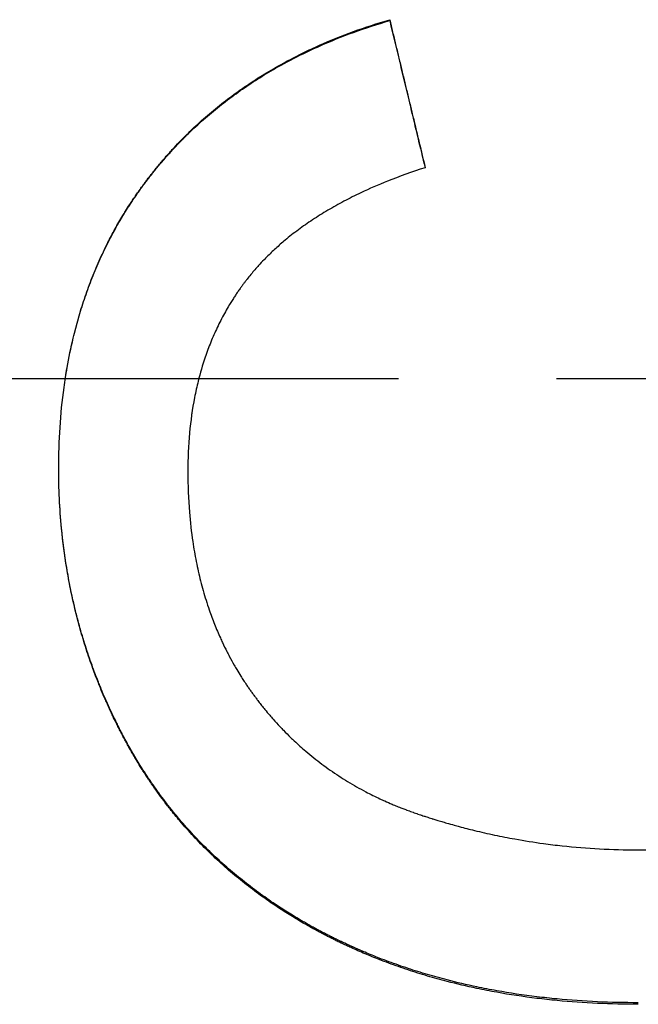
# Model space of a CAD drawing. Extents: x 0 to 19.7, y -4.3 to 4.3.
# Tile 6 of 13: x 0.978 to 1.37, y -0.396 to 0.227. Entities that reach past the tile are written whole.
import ezdxf

# ---------------------------------------------------------------- set-up
doc = ezdxf.new("R2010")
doc.units = 0
doc.header["$MEASUREMENT"] = 0
doc.linetypes.add('CHAIN', pattern=[0.7087, 0.4724, -0.0591, 0.1181, -0.0591])
doc.layers.get('0').update_dxf_attribs({"linetype": 'CONTINUOUS'})

msp = doc.modelspace()

# ---------------------------------------------------------------- linework, layer by layer
msp.add_line((1.21229, 0.22677), (1.21229, 0.22734))
at = {"linetype": 'CHAIN'}
msp.add_line((-0.045, 0), (19.73004, 0), dxfattribs=at)
for points, knots in [([(1.00265, -0.0568), (1.00265, -0.04805), (1.00292, -0.03947), (1.00347, -0.03106), (1.00402, -0.02241), (1.00487, -0.01395), (1.006, -0.00566), (1.00658, -0.0014), (1.00723, 0.00281), (1.00796, 0.00698), (1.00908, 0.01333), (1.01037, 0.01957), (1.01184, 0.0257), (1.01235, 0.02781), (1.01287, 0.02991), (1.01342, 0.03199), (1.01452, 0.03616), (1.01569, 0.04028), (1.01696, 0.04435), (1.01759, 0.04638), (1.01824, 0.0484), (1.01891, 0.0504), (1.02028, 0.0545), (1.02174, 0.05853), (1.02329, 0.06251), (1.02407, 0.06454), (1.02488, 0.06656), (1.02571, 0.06856), (1.02738, 0.07256), (1.02913, 0.0765), (1.03098, 0.08039), (1.0319, 0.08234), (1.03285, 0.08427), (1.03381, 0.08618), (1.03527, 0.08908), (1.03679, 0.09194), (1.03835, 0.09477), (1.03994, 0.09764), (1.04157, 0.10047), (1.04327, 0.10327), (1.04383, 0.10421), (1.0444, 0.10514), (1.04497, 0.10606), (1.04584, 0.10745), (1.04671, 0.10884), (1.0476, 0.11021), (1.0479, 0.11067), (1.0482, 0.11112), (1.0485, 0.11158), (1.0491, 0.11249), (1.0497, 0.1134), (1.05031, 0.11431), (1.05062, 0.11476), (1.05092, 0.11521), (1.05123, 0.11566), (1.05185, 0.11656), (1.05247, 0.11746), (1.0531, 0.11835), (1.05341, 0.1188), (1.05373, 0.11924), (1.05405, 0.11969), (1.05452, 0.12036), (1.055, 0.12102), (1.05548, 0.12168), (1.05597, 0.12235), (1.05645, 0.12301), (1.05694, 0.12367), (1.05743, 0.12433), (1.05792, 0.12498), (1.05842, 0.12564), (1.05858, 0.12586), (1.05875, 0.12607), (1.05891, 0.12629), (1.05924, 0.12672), (1.05957, 0.12716), (1.05991, 0.12759), (1.06007, 0.12781), (1.06024, 0.12802), (1.06041, 0.12824), (1.06091, 0.12888), (1.06141, 0.12953), (1.06192, 0.13017), (1.06226, 0.1306), (1.0626, 0.13102), (1.06294, 0.13145), (1.06362, 0.1323), (1.0643, 0.13315), (1.06499, 0.13399), (1.06534, 0.13441), (1.06568, 0.13483), (1.06603, 0.13524), (1.06672, 0.13608), (1.06742, 0.13691), (1.06813, 0.13774), (1.06848, 0.13815), (1.06883, 0.13856), (1.06918, 0.13897), (1.07025, 0.14021), (1.07132, 0.14143), (1.0724, 0.14264), (1.07313, 0.14345), (1.07385, 0.14425), (1.07459, 0.14505), (1.07605, 0.14665), (1.07753, 0.14823), (1.07903, 0.14978), (1.07978, 0.15056), (1.08054, 0.15134), (1.0813, 0.15211), (1.0836, 0.15443), (1.08593, 0.15672), (1.08832, 0.15896), (1.08991, 0.16046), (1.09152, 0.16194), (1.09315, 0.1634), (1.09642, 0.16632), (1.09976, 0.16916), (1.10317, 0.17192), (1.10488, 0.17331), (1.10661, 0.17467), (1.10835, 0.17601), (1.11183, 0.17869), (1.11538, 0.18128), (1.119, 0.1838), (1.1208, 0.18506), (1.12262, 0.18629), (1.12446, 0.18751), (1.12814, 0.18994), (1.1319, 0.19229), (1.13573, 0.19457), (1.13764, 0.19571), (1.13957, 0.19683), (1.14153, 0.19794), (1.14671, 0.20087), (1.15203, 0.20366), (1.15748, 0.20632), (1.16087, 0.20798), (1.16432, 0.20959), (1.16782, 0.21115), (1.17482, 0.21426), (1.18203, 0.21717), (1.18944, 0.21986), (1.19685, 0.22256), (1.20446, 0.22506), (1.21229, 0.22734)], [0, 0, 0, 0, 0.121389, 0.121389, 0.121389, 0.24622, 0.24622, 0.24622, 0.310356, 0.310356, 0.310356, 0.408184, 0.408184, 0.408184, 0.441876, 0.441876, 0.441876, 0.50926, 0.50926, 0.50926, 0.542951, 0.542951, 0.542951, 0.611645, 0.611645, 0.611645, 0.646647, 0.646647, 0.646647, 0.71665, 0.71665, 0.71665, 0.751652, 0.751652, 0.751652, 0.804521, 0.804521, 0.804521, 0.858123, 0.858123, 0.858123, 0.875991, 0.875991, 0.875991, 0.902792, 0.902792, 0.902792, 0.911726, 0.911726, 0.911726, 0.929593, 0.929593, 0.929593, 0.938527, 0.938527, 0.938527, 0.956394, 0.956394, 0.956394, 0.965328, 0.965328, 0.965328, 0.978728, 0.978728, 0.978728, 0.992129, 0.992129, 0.992129, 1.005525, 1.005525, 1.005525, 1.009987, 1.009987, 1.009987, 1.018911, 1.018911, 1.018911, 1.023373, 1.023373, 1.023373, 1.036759, 1.036759, 1.036759, 1.045682, 1.045682, 1.045682, 1.06353, 1.06353, 1.06353, 1.072454, 1.072454, 1.072454, 1.090302, 1.090302, 1.090302, 1.099226, 1.099226, 1.099226, 1.125998, 1.125998, 1.125998, 1.143846, 1.143846, 1.143846, 1.179542, 1.179542, 1.179542, 1.19739, 1.19739, 1.19739, 1.251308, 1.251308, 1.251308, 1.287378, 1.287378, 1.287378, 1.359519, 1.359519, 1.359519, 1.39559, 1.39559, 1.39559, 1.467324, 1.467324, 1.467324, 1.502988, 1.502988, 1.502988, 1.574317, 1.574317, 1.574317, 1.609981, 1.609981, 1.609981, 1.704704, 1.704704, 1.704704, 1.763763, 1.763763, 1.763763, 1.881882, 1.881882, 1.881882, 2, 2, 2, 2]), ([(1.00682, 0), (1.00718, 0.00233), (1.00756, 0.00465), (1.00796, 0.00696), (1.00908, 0.01329), (1.01037, 0.01952), (1.01184, 0.02563), (1.01235, 0.02774), (1.01287, 0.02983), (1.01342, 0.03191), (1.01452, 0.03607), (1.01569, 0.04018), (1.01696, 0.04423), (1.01759, 0.04626), (1.01824, 0.04828), (1.01891, 0.05028), (1.02028, 0.05436), (1.02174, 0.05838), (1.02329, 0.06236), (1.02407, 0.06438), (1.02488, 0.06639), (1.02571, 0.06839), (1.02738, 0.07238), (1.02913, 0.07631), (1.03098, 0.08019), (1.0319, 0.08213), (1.03285, 0.08405), (1.03381, 0.08596), (1.03527, 0.08885), (1.03679, 0.09171), (1.03835, 0.09453), (1.03888, 0.09548), (1.03941, 0.09643), (1.03995, 0.09738), (1.04103, 0.09927), (1.04214, 0.10115), (1.04327, 0.10301), (1.04383, 0.10394), (1.0444, 0.10487), (1.04497, 0.1058), (1.04584, 0.10718), (1.04671, 0.10856), (1.0476, 0.10993), (1.0479, 0.11039), (1.0482, 0.11084), (1.0485, 0.1113), (1.0491, 0.11221), (1.0497, 0.11311), (1.05031, 0.11402), (1.05062, 0.11447), (1.05092, 0.11492), (1.05123, 0.11537), (1.05185, 0.11627), (1.05247, 0.11716), (1.0531, 0.11805), (1.05341, 0.1185), (1.05373, 0.11894), (1.05405, 0.11939), (1.05452, 0.12005), (1.055, 0.12071), (1.05548, 0.12138), (1.05564, 0.1216), (1.05581, 0.12182), (1.05597, 0.12204), (1.05629, 0.12248), (1.05661, 0.12292), (1.05694, 0.12335), (1.0571, 0.12357), (1.05727, 0.12379), (1.05743, 0.12401), (1.05776, 0.12445), (1.05809, 0.12488), (1.05842, 0.12532), (1.05858, 0.12554), (1.05875, 0.12575), (1.05891, 0.12597), (1.05924, 0.1264), (1.05957, 0.12684), (1.05991, 0.12727), (1.06007, 0.12748), (1.06024, 0.1277), (1.06041, 0.12791), (1.06091, 0.12856), (1.06141, 0.1292), (1.06192, 0.12984), (1.06226, 0.13027), (1.0626, 0.13069), (1.06294, 0.13112), (1.06362, 0.13196), (1.0643, 0.13281), (1.06499, 0.13365), (1.06534, 0.13407), (1.06568, 0.13448), (1.06603, 0.1349), (1.06672, 0.13574), (1.06742, 0.13657), (1.06813, 0.13739), (1.06848, 0.1378), (1.06883, 0.13821), (1.06918, 0.13862), (1.07025, 0.13985), (1.07132, 0.14107), (1.0724, 0.14228), (1.07313, 0.14309), (1.07385, 0.14389), (1.07459, 0.14468), (1.07605, 0.14628), (1.07753, 0.14785), (1.07903, 0.14941), (1.07978, 0.15018), (1.08054, 0.15096), (1.0813, 0.15172), (1.0836, 0.15404), (1.08593, 0.15632), (1.08832, 0.15856), (1.08991, 0.16005), (1.09152, 0.16153), (1.09315, 0.16298), (1.09642, 0.16589), (1.09976, 0.16873), (1.10317, 0.17149), (1.10488, 0.17287), (1.10661, 0.17423), (1.10835, 0.17557), (1.11183, 0.17823), (1.11538, 0.18083), (1.119, 0.18334), (1.1208, 0.18459), (1.12262, 0.18582), (1.12446, 0.18703), (1.12814, 0.18946), (1.1319, 0.19181), (1.13573, 0.19408), (1.13764, 0.19522), (1.13957, 0.19634), (1.14153, 0.19744), (1.14671, 0.20036), (1.15203, 0.20315), (1.15748, 0.2058), (1.16087, 0.20746), (1.16432, 0.20906), (1.16782, 0.21061), (1.17482, 0.21372), (1.18203, 0.21662), (1.18944, 0.21931), (1.19685, 0.222), (1.20446, 0.22449), (1.21229, 0.22677)], [0.274763, 0.274763, 0.274763, 0.274763, 0.310356, 0.310356, 0.310356, 0.408184, 0.408184, 0.408184, 0.441876, 0.441876, 0.441876, 0.50926, 0.50926, 0.50926, 0.542951, 0.542951, 0.542951, 0.611645, 0.611645, 0.611645, 0.646647, 0.646647, 0.646647, 0.71665, 0.71665, 0.71665, 0.751652, 0.751652, 0.751652, 0.804521, 0.804521, 0.804521, 0.822388, 0.822388, 0.822388, 0.858123, 0.858123, 0.858123, 0.875991, 0.875991, 0.875991, 0.902792, 0.902792, 0.902792, 0.911726, 0.911726, 0.911726, 0.929593, 0.929593, 0.929593, 0.938527, 0.938527, 0.938527, 0.956394, 0.956394, 0.956394, 0.965328, 0.965328, 0.965328, 0.978728, 0.978728, 0.978728, 0.983195, 0.983195, 0.983195, 0.992129, 0.992129, 0.992129, 0.996596, 0.996596, 0.996596, 1.005525, 1.005525, 1.005525, 1.009987, 1.009987, 1.009987, 1.018911, 1.018911, 1.018911, 1.023373, 1.023373, 1.023373, 1.036759, 1.036759, 1.036759, 1.045682, 1.045682, 1.045682, 1.06353, 1.06353, 1.06353, 1.072454, 1.072454, 1.072454, 1.090302, 1.090302, 1.090302, 1.099226, 1.099226, 1.099226, 1.125998, 1.125998, 1.125998, 1.143846, 1.143846, 1.143846, 1.179542, 1.179542, 1.179542, 1.19739, 1.19739, 1.19739, 1.251308, 1.251308, 1.251308, 1.287378, 1.287378, 1.287378, 1.359519, 1.359519, 1.359519, 1.39559, 1.39559, 1.39559, 1.467324, 1.467324, 1.467324, 1.502988, 1.502988, 1.502988, 1.574317, 1.574317, 1.574317, 1.609981, 1.609981, 1.609981, 1.704704, 1.704704, 1.704704, 1.763763, 1.763763, 1.763763, 1.881882, 1.881882, 1.881882, 2, 2, 2, 2]), ([(1.21229, 0.22734), (1.21291, 0.22474), (1.21354, 0.22214), (1.21416, 0.21954), (1.21479, 0.21693), (1.21541, 0.21433), (1.21604, 0.21173), (1.21635, 0.21043), (1.21666, 0.20912), (1.21697, 0.20782), (1.2176, 0.20522), (1.21822, 0.20262), (1.21885, 0.20001), (1.21916, 0.19871), (1.21947, 0.19741), (1.21979, 0.19611), (1.22041, 0.1935), (1.22104, 0.1909), (1.22166, 0.1883), (1.22197, 0.187), (1.22229, 0.18569), (1.2226, 0.18439), (1.22322, 0.18179), (1.22385, 0.17918), (1.22447, 0.17658), (1.22479, 0.17528), (1.2251, 0.17398), (1.22541, 0.17267), (1.22604, 0.17007), (1.22666, 0.16747), (1.22729, 0.16486), (1.2276, 0.16356), (1.22791, 0.16226), (1.22822, 0.16095), (1.22916, 0.15705), (1.2301, 0.15314), (1.23104, 0.14923), (1.23229, 0.14402), (1.23354, 0.13881), (1.23479, 0.1336)], [0, 0, 0, 0, 0.0204261, 0.0204261, 0.0204261, 0.0408521, 0.0408521, 0.0408521, 0.0510652, 0.0510652, 0.0510652, 0.0714913, 0.0714913, 0.0714913, 0.0817043, 0.0817043, 0.0817043, 0.1021304, 0.1021304, 0.1021304, 0.1123434, 0.1123434, 0.1123434, 0.1327695, 0.1327695, 0.1327695, 0.1429825, 0.1429825, 0.1429825, 0.1634086, 0.1634086, 0.1634086, 0.1736216, 0.1736216, 0.1736216, 0.2042607, 0.2042607, 0.2042607, 0.2451129, 0.2451129, 0.2451129, 0.2451129]), ([(1.21229, 0.22677), (1.21666, 0.2086), (1.22104, 0.19042), (1.22541, 0.17224), (1.22851, 0.15935), (1.23161, 0.14647), (1.23471, 0.13358)], [0, 0, 0, 0, 0.1429825, 0.1429825, 0.1429825, 0.2442913, 0.2442913, 0.2442913, 0.2442913]), ([(1.23479, 0.1336), (1.22646, 0.13092), (1.21849, 0.12806), (1.21088, 0.12501), (1.20508, 0.12268), (1.19949, 0.12025), (1.19411, 0.1177), (1.19227, 0.11683), (1.19044, 0.11594), (1.18864, 0.11504), (1.18504, 0.11324), (1.18154, 0.11139), (1.17814, 0.10949), (1.17644, 0.10854), (1.17476, 0.10757), (1.17311, 0.1066), (1.16981, 0.10464), (1.1666, 0.10264), (1.1635, 0.10058), (1.16194, 0.09955), (1.16042, 0.09851), (1.15891, 0.09746), (1.1559, 0.09535), (1.15299, 0.09319), (1.15018, 0.09098), (1.14878, 0.08987), (1.1474, 0.08875), (1.14604, 0.08762), (1.14401, 0.08593), (1.14203, 0.0842), (1.1401, 0.08245), (1.13818, 0.08069), (1.13631, 0.07891), (1.1345, 0.07709), (1.13389, 0.07649), (1.1333, 0.07588), (1.1327, 0.07527), (1.13152, 0.07405), (1.13036, 0.07282), (1.12923, 0.07157), (1.12866, 0.07094), (1.1281, 0.07032), (1.12754, 0.06969), (1.12671, 0.06874), (1.12589, 0.06779), (1.12509, 0.06683), (1.12482, 0.06651), (1.12455, 0.06619), (1.12429, 0.06587), (1.12349, 0.0649), (1.12271, 0.06393), (1.12194, 0.06295), (1.12156, 0.06247), (1.12118, 0.06197), (1.1208, 0.06148), (1.12042, 0.06099), (1.12005, 0.06049), (1.11968, 0.06), (1.11955, 0.05983), (1.11943, 0.05966), (1.11931, 0.0595), (1.11894, 0.059), (1.11857, 0.0585), (1.11821, 0.058), (1.11797, 0.05766), (1.11773, 0.05733), (1.11749, 0.05699), (1.11701, 0.05632), (1.11653, 0.05564), (1.11607, 0.05496), (1.11583, 0.05462), (1.1156, 0.05428), (1.11537, 0.05394), (1.1149, 0.05325), (1.11445, 0.05256), (1.11399, 0.05187), (1.11377, 0.05153), (1.11354, 0.05118), (1.11332, 0.05083), (1.1122, 0.04909), (1.11111, 0.04733), (1.11006, 0.04555), (1.10922, 0.04412), (1.10839, 0.04268), (1.10759, 0.04123), (1.10599, 0.03832), (1.10447, 0.03535), (1.10303, 0.03232), (1.10231, 0.03081), (1.10161, 0.02928), (1.10094, 0.02774), (1.09958, 0.02466), (1.09831, 0.02152), (1.09713, 0.01832), (1.09653, 0.01672), (1.09596, 0.0151), (1.09541, 0.01347), (1.09375, 0.00859), (1.09228, 0.00357), (1.091, -0.00158), (1.09015, -0.00501), (1.08938, -0.0085), (1.08869, -0.01204), (1.08728, -0.01929), (1.08622, -0.02679), (1.08551, -0.03452), (1.08478, -0.04243), (1.08442, -0.05058), (1.08442, -0.05899)], [0, 0, 0, 0, 0.159195, 0.159195, 0.159195, 0.280459, 0.280459, 0.280459, 0.322125, 0.322125, 0.322125, 0.405459, 0.405459, 0.405459, 0.447125, 0.447125, 0.447125, 0.530459, 0.530459, 0.530459, 0.572125, 0.572125, 0.572125, 0.655459, 0.655459, 0.655459, 0.697125, 0.697125, 0.697125, 0.759625, 0.759625, 0.759625, 0.822125, 0.822125, 0.822125, 0.842959, 0.842959, 0.842959, 0.884625, 0.884625, 0.884625, 0.905459, 0.905459, 0.905459, 0.936709, 0.936709, 0.936709, 0.947125, 0.947125, 0.947125, 0.978375, 0.978375, 0.978375, 0.994, 0.994, 0.994, 1.009625, 1.009625, 1.009625, 1.014834, 1.014834, 1.014834, 1.030459, 1.030459, 1.030459, 1.040875, 1.040875, 1.040875, 1.061709, 1.061709, 1.061709, 1.072125, 1.072125, 1.072125, 1.092959, 1.092959, 1.092959, 1.103375, 1.103375, 1.103375, 1.155459, 1.155459, 1.155459, 1.197125, 1.197125, 1.197125, 1.280459, 1.280459, 1.280459, 1.322125, 1.322125, 1.322125, 1.405459, 1.405459, 1.405459, 1.447125, 1.447125, 1.447125, 1.572125, 1.572125, 1.572125, 1.655459, 1.655459, 1.655459, 1.825861, 1.825861, 1.825861, 2, 2, 2, 2]), ([(1.0914, 0), (1.09127, -0.00052), (1.09113, -0.00105), (1.091, -0.00157), (1.09015, -0.00499), (1.08938, -0.00847), (1.08869, -0.01201), (1.08728, -0.01924), (1.08622, -0.02672), (1.08551, -0.03443), (1.08478, -0.04232), (1.08442, -0.05046), (1.08442, -0.05884)], [1.5593342, 1.5593342, 1.5593342, 1.5593342, 1.5721254, 1.5721254, 1.5721254, 1.6554588, 1.6554588, 1.6554588, 1.8258614, 1.8258614, 1.8258614, 2, 2, 2, 2]), ([(1.36979, -0.39537), (1.36104, -0.39537), (1.35242, -0.39518), (1.34393, -0.39479), (1.33525, -0.3944), (1.32671, -0.3938), (1.3183, -0.393), (1.31401, -0.39259), (1.30975, -0.39212), (1.30553, -0.39161), (1.29691, -0.39056), (1.28843, -0.38929), (1.28011, -0.38779), (1.27586, -0.38703), (1.27165, -0.38621), (1.26747, -0.38534), (1.26114, -0.38401), (1.25489, -0.38254), (1.24873, -0.38095), (1.24662, -0.3804), (1.24453, -0.37984), (1.24244, -0.37927), (1.23828, -0.37811), (1.23415, -0.3769), (1.23006, -0.37563), (1.22802, -0.37499), (1.22599, -0.37433), (1.22397, -0.37367), (1.21986, -0.37231), (1.2158, -0.37089), (1.21178, -0.3694), (1.20973, -0.36865), (1.2077, -0.36788), (1.20569, -0.36709), (1.20266, -0.36591), (1.19965, -0.36469), (1.19667, -0.36344), (1.19568, -0.36302), (1.19469, -0.3626), (1.1937, -0.36217), (1.19172, -0.36132), (1.18976, -0.36045), (1.18781, -0.35956), (1.18683, -0.35912), (1.18586, -0.35868), (1.18488, -0.35822), (1.18342, -0.35754), (1.18196, -0.35685), (1.1805, -0.35615), (1.18001, -0.35592), (1.17952, -0.35568), (1.17903, -0.35544), (1.17829, -0.35508), (1.17756, -0.35472), (1.17683, -0.35436), (1.17658, -0.35424), (1.17634, -0.35412), (1.17609, -0.35399), (1.17561, -0.35375), (1.17512, -0.35351), (1.17463, -0.35326), (1.17439, -0.35314), (1.17415, -0.35302), (1.1739, -0.35289), (1.17342, -0.35265), (1.17293, -0.3524), (1.17245, -0.35215), (1.17221, -0.35203), (1.17197, -0.3519), (1.17173, -0.35178), (1.17124, -0.35153), (1.17076, -0.35128), (1.17028, -0.35103), (1.17004, -0.3509), (1.1698, -0.35078), (1.16956, -0.35065), (1.16884, -0.35027), (1.16812, -0.34989), (1.16741, -0.34951), (1.16693, -0.34926), (1.16646, -0.349), (1.16598, -0.34875), (1.16503, -0.34823), (1.16409, -0.34772), (1.16315, -0.3472), (1.16268, -0.34694), (1.16221, -0.34668), (1.16174, -0.34641), (1.1608, -0.34589), (1.15987, -0.34536), (1.15894, -0.34483), (1.15848, -0.34457), (1.15802, -0.3443), (1.15755, -0.34403), (1.15617, -0.34323), (1.15479, -0.34242), (1.15342, -0.34161), (1.15251, -0.34106), (1.1516, -0.34051), (1.1507, -0.33996), (1.14792, -0.33827), (1.14519, -0.33654), (1.14249, -0.33478), (1.14067, -0.33359), (1.13887, -0.33239), (1.13709, -0.33117), (1.13353, -0.32873), (1.13003, -0.32623), (1.1266, -0.32367), (1.12489, -0.32239), (1.12319, -0.3211), (1.12152, -0.31979), (1.11811, -0.31713), (1.11478, -0.31441), (1.11152, -0.31162), (1.10986, -0.31021), (1.10823, -0.30878), (1.10661, -0.30733), (1.10338, -0.30444), (1.10021, -0.30149), (1.09713, -0.29847), (1.09558, -0.29696), (1.09406, -0.29543), (1.09255, -0.29389), (1.08952, -0.29078), (1.08656, -0.28761), (1.08368, -0.28437), (1.08223, -0.28274), (1.08079, -0.2811), (1.07938, -0.27944), (1.07726, -0.27695), (1.07519, -0.27442), (1.07315, -0.27185), (1.07247, -0.27099), (1.0718, -0.27013), (1.07113, -0.26927), (1.06979, -0.26754), (1.06847, -0.26579), (1.06717, -0.26403), (1.06652, -0.26315), (1.06588, -0.26226), (1.06524, -0.26137), (1.06396, -0.2596), (1.0627, -0.25781), (1.06146, -0.256), (1.06085, -0.2551), (1.06023, -0.2542), (1.05962, -0.25329), (1.05841, -0.25148), (1.05721, -0.24964), (1.05603, -0.24779), (1.05544, -0.24687), (1.05485, -0.24594), (1.05427, -0.245), (1.0534, -0.24361), (1.05254, -0.2422), (1.05169, -0.24078), (1.05141, -0.2403), (1.05113, -0.23983), (1.05085, -0.23936), (1.05028, -0.23841), (1.04973, -0.23745), (1.04917, -0.23649), (1.0489, -0.23602), (1.04862, -0.23554), (1.04835, -0.23505), (1.04794, -0.23433), (1.04753, -0.23361), (1.04712, -0.23288), (1.04699, -0.23264), (1.04685, -0.2324), (1.04672, -0.23216), (1.04645, -0.23167), (1.04618, -0.23118), (1.04591, -0.2307), (1.04578, -0.23045), (1.04565, -0.23021), (1.04551, -0.22997), (1.04511, -0.22923), (1.04472, -0.2285), (1.04432, -0.22777), (1.04406, -0.22728), (1.0438, -0.22679), (1.04354, -0.2263), (1.04303, -0.22533), (1.04252, -0.22435), (1.04201, -0.22338), (1.04176, -0.2229), (1.04151, -0.22241), (1.04126, -0.22193), (1.04077, -0.22096), (1.04027, -0.21999), (1.03979, -0.21901), (1.03954, -0.21853), (1.0393, -0.21804), (1.03906, -0.21755), (1.03834, -0.21609), (1.03763, -0.21463), (1.03692, -0.21316), (1.03646, -0.21218), (1.03599, -0.21119), (1.03554, -0.21021), (1.03462, -0.20824), (1.03372, -0.20627), (1.03284, -0.20429), (1.03241, -0.2033), (1.03197, -0.2023), (1.03154, -0.20131), (1.03068, -0.19932), (1.02984, -0.19733), (1.02902, -0.19532), (1.02861, -0.19432), (1.02821, -0.19332), (1.02781, -0.19231), (1.0266, -0.18928), (1.02543, -0.18624), (1.02431, -0.18317), (1.02356, -0.18112), (1.02283, -0.17907), (1.02212, -0.17701), (1.0207, -0.17288), (1.01936, -0.16873), (1.0181, -0.16455), (1.01746, -0.16246), (1.01685, -0.16036), (1.01626, -0.15825), (1.01507, -0.15405), (1.01396, -0.14982), (1.01293, -0.14556), (1.01242, -0.14344), (1.01193, -0.14131), (1.01145, -0.13917), (1.0105, -0.13489), (1.00963, -0.13059), (1.00883, -0.12625), (1.00843, -0.12408), (1.00806, -0.12191), (1.0077, -0.11973), (1.00634, -0.11148), (1.00525, -0.10312), (1.00444, -0.09466), (1.00325, -0.08226), (1.00266, -0.06964), (1.00265, -0.0568)], [0, 0, 0, 0, 0.116652, 0.116652, 0.116652, 0.235864, 0.235864, 0.235864, 0.296749, 0.296749, 0.296749, 0.421065, 0.421065, 0.421065, 0.484494, 0.484494, 0.484494, 0.580832, 0.580832, 0.580832, 0.613739, 0.613739, 0.613739, 0.679554, 0.679554, 0.679554, 0.712462, 0.712462, 0.712462, 0.779292, 0.779292, 0.779292, 0.813215, 0.813215, 0.813215, 0.864098, 0.864098, 0.864098, 0.88106, 0.88106, 0.88106, 0.914982, 0.914982, 0.914982, 0.931944, 0.931944, 0.931944, 0.957566, 0.957566, 0.957566, 0.966227, 0.966227, 0.966227, 0.979219, 0.979219, 0.979219, 0.98355, 0.98355, 0.98355, 0.992211, 0.992211, 0.992211, 0.996542, 0.996542, 0.996542, 1.005203, 1.005203, 1.005203, 1.009534, 1.009534, 1.009534, 1.018195, 1.018195, 1.018195, 1.022526, 1.022526, 1.022526, 1.035517, 1.035517, 1.035517, 1.044179, 1.044179, 1.044179, 1.061501, 1.061501, 1.061501, 1.070162, 1.070162, 1.070162, 1.087485, 1.087485, 1.087485, 1.096146, 1.096146, 1.096146, 1.12213, 1.12213, 1.12213, 1.139452, 1.139452, 1.139452, 1.192575, 1.192575, 1.192575, 1.228375, 1.228375, 1.228375, 1.299975, 1.299975, 1.299975, 1.335775, 1.335775, 1.335775, 1.408394, 1.408394, 1.408394, 1.445213, 1.445213, 1.445213, 1.518851, 1.518851, 1.518851, 1.55567, 1.55567, 1.55567, 1.629748, 1.629748, 1.629748, 1.667007, 1.667007, 1.667007, 1.722896, 1.722896, 1.722896, 1.741526, 1.741526, 1.741526, 1.778785, 1.778785, 1.778785, 1.797414, 1.797414, 1.797414, 1.834548, 1.834548, 1.834548, 1.853052, 1.853052, 1.853052, 1.890061, 1.890061, 1.890061, 1.908565, 1.908565, 1.908565, 1.936321, 1.936321, 1.936321, 1.945573, 1.945573, 1.945573, 1.964077, 1.964077, 1.964077, 1.973329, 1.973329, 1.973329, 1.987207, 1.987207, 1.987207, 1.991833, 1.991833, 1.991833, 2.001086, 2.001086, 2.001086, 2.005712, 2.005712, 2.005712, 2.01959, 2.01959, 2.01959, 2.028842, 2.028842, 2.028842, 2.047193, 2.047193, 2.047193, 2.056292, 2.056292, 2.056292, 2.07449, 2.07449, 2.07449, 2.083589, 2.083589, 2.083589, 2.110887, 2.110887, 2.110887, 2.129085, 2.129085, 2.129085, 2.165481, 2.165481, 2.165481, 2.183679, 2.183679, 2.183679, 2.220076, 2.220076, 2.220076, 2.238274, 2.238274, 2.238274, 2.293146, 2.293146, 2.293146, 2.32982, 2.32982, 2.32982, 2.403167, 2.403167, 2.403167, 2.439841, 2.439841, 2.439841, 2.513, 2.513, 2.513, 2.549484, 2.549484, 2.549484, 2.622453, 2.622453, 2.622453, 2.658938, 2.658938, 2.658938, 2.796948, 2.796948, 2.796948, 2.999246, 2.999246, 2.999246, 2.999246]), ([(1.36979, -0.39638), (1.36104, -0.39638), (1.35242, -0.39618), (1.34393, -0.39579), (1.33525, -0.3954), (1.32671, -0.3948), (1.3183, -0.39399), (1.31401, -0.39358), (1.30975, -0.39312), (1.30553, -0.3926), (1.29691, -0.39155), (1.28843, -0.39027), (1.28011, -0.38878), (1.27586, -0.38801), (1.27165, -0.38719), (1.26747, -0.38631), (1.26114, -0.38498), (1.25489, -0.38351), (1.24873, -0.38191), (1.24662, -0.38137), (1.24453, -0.38081), (1.24244, -0.38023), (1.23828, -0.37907), (1.23415, -0.37786), (1.23006, -0.37658), (1.22802, -0.37594), (1.22599, -0.37528), (1.22397, -0.37461), (1.21986, -0.37325), (1.2158, -0.37183), (1.21178, -0.37034), (1.20973, -0.36958), (1.2077, -0.36881), (1.20569, -0.36802), (1.20266, -0.36684), (1.19965, -0.36562), (1.19667, -0.36436), (1.19369, -0.3631), (1.19074, -0.36181), (1.18781, -0.36048), (1.18683, -0.36003), (1.18586, -0.35958), (1.18488, -0.35913), (1.18342, -0.35845), (1.18196, -0.35776), (1.1805, -0.35706), (1.18001, -0.35682), (1.17952, -0.35658), (1.17903, -0.35634), (1.17829, -0.35598), (1.17756, -0.35562), (1.17683, -0.35526), (1.17609, -0.35489), (1.17536, -0.35453), (1.17463, -0.35416), (1.1739, -0.35379), (1.17318, -0.35342), (1.17245, -0.35304), (1.17221, -0.35292), (1.17197, -0.35279), (1.17173, -0.35267), (1.17124, -0.35242), (1.17076, -0.35217), (1.17028, -0.35192), (1.17004, -0.35179), (1.1698, -0.35167), (1.16956, -0.35154), (1.16884, -0.35116), (1.16812, -0.35078), (1.16741, -0.3504), (1.16693, -0.35014), (1.16646, -0.34989), (1.16598, -0.34963), (1.16503, -0.34912), (1.16409, -0.3486), (1.16315, -0.34808), (1.16268, -0.34782), (1.16221, -0.34755), (1.16174, -0.34729), (1.1608, -0.34677), (1.15987, -0.34624), (1.15894, -0.34571), (1.15848, -0.34544), (1.15802, -0.34517), (1.15755, -0.34491), (1.15617, -0.3441), (1.15479, -0.34329), (1.15342, -0.34247), (1.15251, -0.34192), (1.1516, -0.34137), (1.1507, -0.34082), (1.14792, -0.33912), (1.14519, -0.33739), (1.14249, -0.33562), (1.14067, -0.33443), (1.13887, -0.33323), (1.13709, -0.33201), (1.13353, -0.32956), (1.13003, -0.32706), (1.1266, -0.32449), (1.12489, -0.32321), (1.12319, -0.32191), (1.12152, -0.3206), (1.11811, -0.31793), (1.11478, -0.3152), (1.11152, -0.31241), (1.10986, -0.31099), (1.10823, -0.30956), (1.10661, -0.30811), (1.10338, -0.30522), (1.10021, -0.30225), (1.09713, -0.29922), (1.09558, -0.29771), (1.09406, -0.29618), (1.09255, -0.29463), (1.08952, -0.29152), (1.08656, -0.28834), (1.08368, -0.28509), (1.08223, -0.28346), (1.08079, -0.28181), (1.07938, -0.28015), (1.07726, -0.27765), (1.07519, -0.27511), (1.07315, -0.27254), (1.07247, -0.27168), (1.0718, -0.27082), (1.07113, -0.26995), (1.06979, -0.26822), (1.06847, -0.26647), (1.06717, -0.2647), (1.06652, -0.26382), (1.06588, -0.26293), (1.06524, -0.26204), (1.06396, -0.26026), (1.0627, -0.25846), (1.06146, -0.25665), (1.06085, -0.25575), (1.06023, -0.25484), (1.05962, -0.25393), (1.05841, -0.25211), (1.05721, -0.25027), (1.05603, -0.24842), (1.05544, -0.24749), (1.05485, -0.24656), (1.05427, -0.24563), (1.0534, -0.24422), (1.05254, -0.24281), (1.05169, -0.24139), (1.05141, -0.24091), (1.05113, -0.24044), (1.05085, -0.23996), (1.05028, -0.23901), (1.04973, -0.23805), (1.04917, -0.23709), (1.0489, -0.23661), (1.04862, -0.23613), (1.04835, -0.23565), (1.04794, -0.23493), (1.04753, -0.2342), (1.04712, -0.23347), (1.04699, -0.23323), (1.04685, -0.23299), (1.04672, -0.23274), (1.04645, -0.23226), (1.04618, -0.23177), (1.04591, -0.23128), (1.04578, -0.23104), (1.04565, -0.23079), (1.04551, -0.23055), (1.04511, -0.22982), (1.04472, -0.22908), (1.04432, -0.22835), (1.04406, -0.22786), (1.0438, -0.22736), (1.04354, -0.22687), (1.04303, -0.2259), (1.04252, -0.22492), (1.04201, -0.22394), (1.04176, -0.22346), (1.04151, -0.22297), (1.04126, -0.22249), (1.04077, -0.22152), (1.04027, -0.22054), (1.03979, -0.21957), (1.03954, -0.21908), (1.0393, -0.21859), (1.03906, -0.2181), (1.03834, -0.21664), (1.03763, -0.21517), (1.03692, -0.2137), (1.03646, -0.21271), (1.03599, -0.21173), (1.03554, -0.21074), (1.03462, -0.20877), (1.03372, -0.20679), (1.03284, -0.20481), (1.03241, -0.20381), (1.03197, -0.20282), (1.03154, -0.20182), (1.03068, -0.19983), (1.02984, -0.19783), (1.02902, -0.19582), (1.02861, -0.19481), (1.02821, -0.19381), (1.02781, -0.1928), (1.0266, -0.18976), (1.02543, -0.18671), (1.02431, -0.18364), (1.02356, -0.18158), (1.02283, -0.17952), (1.02212, -0.17746), (1.0207, -0.17332), (1.01936, -0.16916), (1.0181, -0.16496), (1.01746, -0.16287), (1.01685, -0.16076), (1.01626, -0.15865), (1.01507, -0.15444), (1.01396, -0.1502), (1.01293, -0.14593), (1.01242, -0.1438), (1.01193, -0.14167), (1.01145, -0.13952), (1.0105, -0.13523), (1.00963, -0.13092), (1.00883, -0.12657), (1.00843, -0.1244), (1.00806, -0.12222), (1.0077, -0.12003), (1.00634, -0.11176), (1.00525, -0.10338), (1.00444, -0.0949), (1.00325, -0.08242), (1.00265, -0.06972), (1.00265, -0.0568)], [0, 0, 0, 0, 0.116652, 0.116652, 0.116652, 0.235864, 0.235864, 0.235864, 0.296749, 0.296749, 0.296749, 0.421065, 0.421065, 0.421065, 0.484494, 0.484494, 0.484494, 0.580832, 0.580832, 0.580832, 0.613739, 0.613739, 0.613739, 0.679554, 0.679554, 0.679554, 0.712462, 0.712462, 0.712462, 0.779292, 0.779292, 0.779292, 0.813215, 0.813215, 0.813215, 0.864098, 0.864098, 0.864098, 0.914982, 0.914982, 0.914982, 0.931944, 0.931944, 0.931944, 0.957566, 0.957566, 0.957566, 0.966227, 0.966227, 0.966227, 0.979219, 0.979219, 0.979219, 0.992211, 0.992211, 0.992211, 1.005203, 1.005203, 1.005203, 1.009534, 1.009534, 1.009534, 1.018195, 1.018195, 1.018195, 1.022526, 1.022526, 1.022526, 1.035517, 1.035517, 1.035517, 1.044179, 1.044179, 1.044179, 1.061501, 1.061501, 1.061501, 1.070162, 1.070162, 1.070162, 1.087485, 1.087485, 1.087485, 1.096146, 1.096146, 1.096146, 1.12213, 1.12213, 1.12213, 1.139452, 1.139452, 1.139452, 1.192575, 1.192575, 1.192575, 1.228375, 1.228375, 1.228375, 1.299975, 1.299975, 1.299975, 1.335775, 1.335775, 1.335775, 1.408394, 1.408394, 1.408394, 1.445213, 1.445213, 1.445213, 1.518851, 1.518851, 1.518851, 1.55567, 1.55567, 1.55567, 1.629748, 1.629748, 1.629748, 1.667007, 1.667007, 1.667007, 1.722896, 1.722896, 1.722896, 1.741526, 1.741526, 1.741526, 1.778785, 1.778785, 1.778785, 1.797414, 1.797414, 1.797414, 1.834548, 1.834548, 1.834548, 1.853052, 1.853052, 1.853052, 1.890061, 1.890061, 1.890061, 1.908565, 1.908565, 1.908565, 1.936321, 1.936321, 1.936321, 1.945573, 1.945573, 1.945573, 1.964077, 1.964077, 1.964077, 1.973329, 1.973329, 1.973329, 1.987207, 1.987207, 1.987207, 1.991833, 1.991833, 1.991833, 2.001086, 2.001086, 2.001086, 2.005712, 2.005712, 2.005712, 2.01959, 2.01959, 2.01959, 2.028842, 2.028842, 2.028842, 2.047193, 2.047193, 2.047193, 2.056292, 2.056292, 2.056292, 2.07449, 2.07449, 2.07449, 2.083589, 2.083589, 2.083589, 2.110887, 2.110887, 2.110887, 2.129085, 2.129085, 2.129085, 2.165481, 2.165481, 2.165481, 2.183679, 2.183679, 2.183679, 2.220076, 2.220076, 2.220076, 2.238274, 2.238274, 2.238274, 2.293146, 2.293146, 2.293146, 2.32982, 2.32982, 2.32982, 2.403167, 2.403167, 2.403167, 2.439841, 2.439841, 2.439841, 2.513, 2.513, 2.513, 2.549484, 2.549484, 2.549484, 2.622453, 2.622453, 2.622453, 2.658938, 2.658938, 2.658938, 2.796948, 2.796948, 2.796948, 3, 3, 3, 3]), ([(1.08442, -0.05899), (1.08442, -0.06774), (1.08475, -0.07626), (1.08542, -0.08456), (1.08593, -0.09094), (1.08664, -0.09719), (1.08754, -0.1033), (1.08786, -0.10544), (1.0882, -0.10756), (1.08856, -0.10966), (1.08929, -0.11387), (1.09012, -0.11802), (1.09104, -0.1221), (1.0915, -0.12414), (1.09198, -0.12616), (1.09249, -0.12817), (1.09354, -0.13231), (1.0947, -0.13639), (1.09595, -0.1404), (1.0966, -0.14246), (1.09728, -0.14451), (1.09798, -0.14654), (1.09903, -0.14959), (1.10015, -0.15259), (1.10132, -0.15555), (1.1025, -0.15851), (1.10374, -0.16143), (1.10504, -0.16431), (1.10547, -0.16527), (1.10591, -0.16623), (1.10636, -0.16718), (1.10727, -0.16912), (1.10821, -0.17104), (1.10918, -0.17294), (1.10968, -0.17392), (1.11018, -0.17488), (1.11069, -0.17584), (1.11171, -0.17777), (1.11276, -0.17967), (1.11384, -0.18155), (1.11438, -0.18249), (1.11492, -0.18343), (1.11548, -0.18436), (1.11631, -0.18576), (1.11716, -0.18714), (1.11802, -0.18852), (1.11831, -0.18898), (1.1186, -0.18943), (1.11889, -0.18989), (1.11948, -0.1908), (1.12007, -0.19171), (1.12067, -0.19261), (1.12097, -0.19306), (1.12127, -0.19351), (1.12157, -0.19396), (1.12203, -0.19463), (1.12249, -0.1953), (1.12295, -0.19596), (1.12341, -0.19663), (1.12388, -0.19729), (1.12435, -0.19795), (1.12482, -0.19862), (1.1253, -0.19927), (1.12577, -0.19993), (1.12593, -0.20014), (1.12609, -0.20036), (1.12625, -0.20058), (1.12657, -0.20101), (1.12689, -0.20145), (1.12721, -0.20188), (1.12737, -0.20209), (1.12753, -0.20231), (1.1277, -0.20252), (1.12819, -0.20317), (1.12868, -0.20382), (1.12918, -0.20447), (1.12951, -0.2049), (1.12984, -0.20533), (1.13018, -0.20576), (1.13085, -0.20662), (1.13152, -0.20747), (1.1322, -0.20831), (1.13255, -0.20873), (1.13289, -0.20916), (1.13323, -0.20958), (1.13426, -0.21083), (1.1353, -0.21208), (1.13635, -0.2133), (1.13706, -0.21412), (1.13776, -0.21494), (1.13848, -0.21574), (1.1399, -0.21735), (1.14135, -0.21894), (1.14281, -0.2205), (1.14355, -0.22128), (1.14429, -0.22206), (1.14503, -0.22282), (1.14652, -0.22436), (1.14803, -0.22587), (1.14956, -0.22735), (1.15032, -0.22809), (1.15109, -0.22883), (1.15187, -0.22955), (1.15424, -0.23178), (1.15666, -0.23395), (1.15912, -0.23605), (1.16078, -0.23747), (1.16247, -0.23886), (1.16417, -0.24022), (1.16758, -0.24294), (1.17108, -0.24556), (1.17467, -0.24806), (1.17646, -0.24932), (1.17828, -0.25054), (1.18011, -0.25174), (1.18378, -0.25413), (1.18753, -0.25641), (1.19137, -0.25858), (1.19328, -0.25966), (1.19521, -0.26071), (1.19717, -0.26174), (1.2001, -0.26328), (1.20308, -0.26476), (1.20612, -0.26618), (1.20713, -0.26665), (1.20814, -0.26712), (1.20916, -0.26758), (1.2107, -0.26827), (1.21224, -0.26894), (1.2138, -0.2696), (1.21432, -0.26982), (1.21484, -0.27004), (1.21536, -0.27026), (1.2164, -0.27069), (1.21745, -0.27112), (1.21851, -0.27153), (1.21903, -0.27174), (1.21956, -0.27195), (1.22009, -0.27216), (1.22088, -0.27246), (1.22166, -0.27277), (1.22245, -0.27306), (1.22271, -0.27316), (1.22297, -0.27326), (1.22322, -0.27335), (1.22374, -0.27354), (1.22425, -0.27373), (1.22477, -0.27392), (1.22502, -0.27402), (1.22528, -0.27411), (1.22554, -0.2742), (1.22606, -0.27439), (1.22658, -0.27458), (1.2271, -0.27476), (1.22736, -0.27485), (1.22762, -0.27494), (1.22788, -0.27503), (1.2284, -0.27522), (1.22892, -0.2754), (1.22944, -0.27558), (1.2297, -0.27567), (1.22997, -0.27576), (1.23023, -0.27584), (1.23075, -0.27602), (1.23128, -0.2762), (1.2318, -0.27637), (1.23207, -0.27646), (1.23233, -0.27655), (1.23259, -0.27664), (1.23312, -0.27681), (1.23365, -0.27698), (1.23417, -0.27715), (1.23444, -0.27724), (1.2347, -0.27733), (1.23496, -0.27741), (1.23549, -0.27758), (1.23602, -0.27775), (1.23654, -0.27792), (1.23681, -0.27801), (1.23707, -0.27809), (1.23733, -0.27817), (1.23786, -0.27834), (1.23839, -0.27851), (1.23892, -0.27867), (1.23918, -0.27876), (1.23945, -0.27884), (1.23971, -0.27892), (1.2405, -0.27917), (1.24129, -0.27941), (1.24209, -0.27966), (1.24262, -0.27982), (1.24314, -0.27998), (1.24367, -0.28014), (1.24473, -0.28046), (1.24579, -0.28077), (1.24685, -0.28108), (1.24738, -0.28124), (1.24791, -0.28139), (1.24844, -0.28155), (1.25003, -0.28201), (1.25162, -0.28246), (1.25322, -0.2829), (1.25428, -0.28319), (1.25534, -0.28348), (1.25641, -0.28377), (1.25959, -0.28462), (1.26277, -0.28544), (1.26596, -0.28622), (1.26809, -0.28674), (1.27021, -0.28724), (1.27234, -0.28772), (1.2766, -0.28869), (1.28087, -0.2896), (1.28516, -0.29044), (1.2873, -0.29086), (1.28944, -0.29126), (1.29159, -0.29165), (1.29762, -0.29274), (1.30367, -0.29369), (1.30975, -0.29452), (1.31367, -0.29506), (1.31759, -0.29554), (1.32153, -0.29597), (1.32939, -0.29682), (1.3373, -0.29746), (1.34526, -0.29789), (1.35321, -0.29831), (1.3612, -0.29853), (1.36924, -0.29853)], [0, 0, 0, 0, 0.158369, 0.158369, 0.158369, 0.280128, 0.280128, 0.280128, 0.322704, 0.322704, 0.322704, 0.407854, 0.407854, 0.407854, 0.450429, 0.450429, 0.450429, 0.53837, 0.53837, 0.53837, 0.583736, 0.583736, 0.583736, 0.651785, 0.651785, 0.651785, 0.719834, 0.719834, 0.719834, 0.742516, 0.742516, 0.742516, 0.78886, 0.78886, 0.78886, 0.81252, 0.81252, 0.81252, 0.859841, 0.859841, 0.859841, 0.883502, 0.883502, 0.883502, 0.918993, 0.918993, 0.918993, 0.930823, 0.930823, 0.930823, 0.954484, 0.954484, 0.954484, 0.966314, 0.966314, 0.966314, 0.984059, 0.984059, 0.984059, 1.001805, 1.001805, 1.001805, 1.01955, 1.01955, 1.01955, 1.025465, 1.025465, 1.025465, 1.037295, 1.037295, 1.037295, 1.043211, 1.043211, 1.043211, 1.061163, 1.061163, 1.061163, 1.073201, 1.073201, 1.073201, 1.097276, 1.097276, 1.097276, 1.109313, 1.109313, 1.109313, 1.145425, 1.145425, 1.145425, 1.1695, 1.1695, 1.1695, 1.21765, 1.21765, 1.21765, 1.241725, 1.241725, 1.241725, 1.289875, 1.289875, 1.289875, 1.31395, 1.31395, 1.31395, 1.387527, 1.387527, 1.387527, 1.43703, 1.43703, 1.43703, 1.536036, 1.536036, 1.536036, 1.585539, 1.585539, 1.585539, 1.684177, 1.684177, 1.684177, 1.733312, 1.733312, 1.733312, 1.807014, 1.807014, 1.807014, 1.831581, 1.831581, 1.831581, 1.868432, 1.868432, 1.868432, 1.880716, 1.880716, 1.880716, 1.905283, 1.905283, 1.905283, 1.917567, 1.917567, 1.917567, 1.93574, 1.93574, 1.93574, 1.94163, 1.94163, 1.94163, 1.95341, 1.95341, 1.95341, 1.959299, 1.959299, 1.959299, 1.971079, 1.971079, 1.971079, 1.976969, 1.976969, 1.976969, 1.988748, 1.988748, 1.988748, 1.994638, 1.994638, 1.994638, 2.006417, 2.006417, 2.006417, 2.012307, 2.012307, 2.012307, 2.024087, 2.024087, 2.024087, 2.029976, 2.029976, 2.029976, 2.041756, 2.041756, 2.041756, 2.047646, 2.047646, 2.047646, 2.059425, 2.059425, 2.059425, 2.065315, 2.065315, 2.065315, 2.082984, 2.082984, 2.082984, 2.094764, 2.094764, 2.094764, 2.118323, 2.118323, 2.118323, 2.130102, 2.130102, 2.130102, 2.165441, 2.165441, 2.165441, 2.189, 2.189, 2.189, 2.259322, 2.259322, 2.259322, 2.306085, 2.306085, 2.306085, 2.399612, 2.399612, 2.399612, 2.446375, 2.446375, 2.446375, 2.577616, 2.577616, 2.577616, 2.662093, 2.662093, 2.662093, 2.831046, 2.831046, 2.831046, 3, 3, 3, 3]), ([(1.36924, -0.29853), (1.37799, -0.29853), (1.38658, -0.29834), (1.39501, -0.29798), (1.40368, -0.2976), (1.41218, -0.29703), (1.42051, -0.29627), (1.42478, -0.29588), (1.42902, -0.29543), (1.43321, -0.29494), (1.43961, -0.29418), (1.44591, -0.29331), (1.4521, -0.29232), (1.45424, -0.29198), (1.45637, -0.29162), (1.45848, -0.29125), (1.46272, -0.2905), (1.4669, -0.28971), (1.47103, -0.28885), (1.4731, -0.28842), (1.47515, -0.28798), (1.4772, -0.28752), (1.48139, -0.28659), (1.48553, -0.28559), (1.48962, -0.28453), (1.49172, -0.28399), (1.49381, -0.28343), (1.49588, -0.28286), (1.49899, -0.282), (1.50207, -0.2811), (1.50512, -0.28017), (1.50765, -0.27939), (1.51017, -0.27859), (1.51267, -0.27776), (1.51317, -0.2776), (1.51367, -0.27743), (1.51417, -0.27727), (1.51516, -0.27693), (1.51615, -0.27659), (1.51714, -0.27625), (1.51764, -0.27608), (1.51813, -0.27591), (1.51862, -0.27573), (1.51963, -0.27538), (1.52064, -0.27502), (1.52164, -0.27466), (1.52215, -0.27447), (1.52267, -0.27429), (1.52318, -0.2741), (1.52394, -0.27382), (1.52471, -0.27353), (1.52547, -0.27324), (1.52623, -0.27296), (1.52699, -0.27267), (1.52775, -0.27238), (1.52851, -0.27209), (1.52927, -0.27179), (1.53002, -0.2715), (1.53027, -0.2714), (1.53052, -0.2713), (1.53077, -0.2712), (1.53127, -0.271), (1.53177, -0.2708), (1.53227, -0.2706), (1.53252, -0.2705), (1.53277, -0.2704), (1.53302, -0.27029), (1.53376, -0.26999), (1.53451, -0.26968), (1.53525, -0.26938), (1.53574, -0.26917), (1.53623, -0.26896), (1.53672, -0.26875), (1.5377, -0.26834), (1.53867, -0.26792), (1.53964, -0.26749), (1.54012, -0.26728), (1.54061, -0.26706), (1.54109, -0.26685), (1.54205, -0.26642), (1.54301, -0.26598), (1.54396, -0.26554), (1.54444, -0.26532), (1.54491, -0.2651), (1.54538, -0.26487), (1.5468, -0.26421), (1.54821, -0.26353), (1.5496, -0.26284), (1.55053, -0.26238), (1.55145, -0.26192), (1.55237, -0.26145), (1.55525, -0.25998), (1.55807, -0.25846), (1.56083, -0.2569), (1.56271, -0.25584), (1.56457, -0.25475), (1.5664, -0.25364), (1.57006, -0.25143), (1.57362, -0.24913), (1.57708, -0.24674), (1.57881, -0.24555), (1.58051, -0.24434), (1.58219, -0.2431), (1.58564, -0.24056), (1.58898, -0.23792), (1.59221, -0.2352), (1.59387, -0.2338), (1.5955, -0.23238), (1.5971, -0.23093), (1.60031, -0.22803), (1.6034, -0.22504), (1.60638, -0.22195), (1.60787, -0.22041), (1.60933, -0.21884), (1.61076, -0.21724), (1.61292, -0.21484), (1.61502, -0.21238), (1.61705, -0.20986), (1.61774, -0.20901), (1.61842, -0.20816), (1.61909, -0.20729), (1.6201, -0.206), (1.62109, -0.20469), (1.62206, -0.20337), (1.62239, -0.20293), (1.62271, -0.20248), (1.62303, -0.20204), (1.62367, -0.20115), (1.62431, -0.20026), (1.62494, -0.19936), (1.62525, -0.19891), (1.62556, -0.19846), (1.62587, -0.198), (1.62649, -0.1971), (1.6271, -0.19618), (1.62771, -0.19526), (1.62801, -0.1948), (1.62831, -0.19434), (1.62861, -0.19388), (1.62906, -0.19319), (1.6295, -0.19249), (1.62994, -0.19179), (1.63009, -0.19155), (1.63023, -0.19132), (1.63038, -0.19108), (1.63067, -0.19062), (1.63096, -0.19014), (1.63125, -0.18967), (1.63139, -0.18944), (1.63153, -0.1892), (1.63168, -0.18896), (1.63196, -0.18849), (1.63225, -0.18801), (1.63253, -0.18754), (1.63267, -0.1873), (1.63281, -0.18706), (1.63295, -0.18683), (1.63323, -0.18635), (1.63351, -0.18587), (1.63378, -0.1854), (1.63392, -0.18516), (1.63406, -0.18492), (1.6342, -0.18468), (1.63447, -0.1842), (1.63475, -0.18373), (1.63502, -0.18325), (1.63515, -0.18301), (1.63529, -0.18277), (1.63542, -0.18253), (1.63569, -0.18205), (1.63596, -0.18157), (1.63623, -0.18109), (1.63636, -0.18085), (1.63649, -0.18061), (1.63662, -0.18037), (1.63702, -0.17965), (1.63741, -0.17893), (1.6378, -0.17821), (1.63805, -0.17773), (1.63831, -0.17725), (1.63856, -0.17677), (1.63907, -0.1758), (1.63957, -0.17484), (1.64007, -0.17387), (1.64032, -0.17338), (1.64056, -0.1729), (1.6408, -0.17242), (1.64154, -0.17096), (1.64225, -0.1695), (1.64295, -0.16804), (1.64341, -0.16706), (1.64387, -0.16608), (1.64432, -0.1651), (1.64568, -0.16216), (1.64697, -0.15921), (1.64819, -0.15623), (1.64901, -0.15424), (1.64979, -0.15225), (1.65055, -0.15025), (1.65209, -0.1462), (1.6535, -0.14212), (1.6548, -0.138), (1.65546, -0.13592), (1.65609, -0.13383), (1.65669, -0.13173), (1.65788, -0.12753), (1.65896, -0.1233), (1.65991, -0.11903), (1.66039, -0.1169), (1.66083, -0.11475), (1.66125, -0.1126), (1.66208, -0.10833), (1.66279, -0.10402), (1.66338, -0.09968), (1.66367, -0.09752), (1.66394, -0.09535), (1.66417, -0.09318), (1.66464, -0.08883), (1.66499, -0.08444), (1.66523, -0.08003), (1.66546, -0.07561), (1.66558, -0.07116), (1.66558, -0.06667)], [0, 0, 0, 0, 0.143196, 0.143196, 0.143196, 0.290313, 0.290313, 0.290313, 0.365832, 0.365832, 0.365832, 0.481199, 0.481199, 0.481199, 0.521047, 0.521047, 0.521047, 0.600743, 0.600743, 0.600743, 0.640591, 0.640591, 0.640591, 0.722428, 0.722428, 0.722428, 0.764417, 0.764417, 0.764417, 0.827401, 0.827401, 0.827401, 0.879887, 0.879887, 0.879887, 0.890385, 0.890385, 0.890385, 0.911379, 0.911379, 0.911379, 0.921876, 0.921876, 0.921876, 0.943383, 0.943383, 0.943383, 0.954392, 0.954392, 0.954392, 0.970906, 0.970906, 0.970906, 0.98742, 0.98742, 0.98742, 1.003934, 1.003934, 1.003934, 1.009439, 1.009439, 1.009439, 1.020448, 1.020448, 1.020448, 1.025953, 1.025953, 1.025953, 1.042467, 1.042467, 1.042467, 1.053476, 1.053476, 1.053476, 1.075494, 1.075494, 1.075494, 1.086504, 1.086504, 1.086504, 1.108522, 1.108522, 1.108522, 1.119532, 1.119532, 1.119532, 1.152559, 1.152559, 1.152559, 1.174578, 1.174578, 1.174578, 1.243564, 1.243564, 1.243564, 1.290532, 1.290532, 1.290532, 1.384467, 1.384467, 1.384467, 1.431435, 1.431435, 1.431435, 1.52802, 1.52802, 1.52802, 1.577638, 1.577638, 1.577638, 1.676874, 1.676874, 1.676874, 1.726492, 1.726492, 1.726492, 1.80144, 1.80144, 1.80144, 1.826769, 1.826769, 1.826769, 1.864763, 1.864763, 1.864763, 1.877428, 1.877428, 1.877428, 1.902757, 1.902757, 1.902757, 1.915422, 1.915422, 1.915422, 1.940751, 1.940751, 1.940751, 1.953416, 1.953416, 1.953416, 1.972413, 1.972413, 1.972413, 1.978745, 1.978745, 1.978745, 1.99141, 1.99141, 1.99141, 1.997742, 1.997742, 1.997742, 2.010407, 2.010407, 2.010407, 2.016739, 2.016739, 2.016739, 2.029404, 2.029404, 2.029404, 2.035736, 2.035736, 2.035736, 2.048401, 2.048401, 2.048401, 2.054733, 2.054733, 2.054733, 2.067397, 2.067397, 2.067397, 2.07373, 2.07373, 2.07373, 2.092696, 2.092696, 2.092696, 2.105329, 2.105329, 2.105329, 2.130596, 2.130596, 2.130596, 2.143229, 2.143229, 2.143229, 2.181129, 2.181129, 2.181129, 2.206396, 2.206396, 2.206396, 2.282196, 2.282196, 2.282196, 2.33273, 2.33273, 2.33273, 2.434977, 2.434977, 2.434977, 2.486691, 2.486691, 2.486691, 2.590118, 2.590118, 2.590118, 2.641831, 2.641831, 2.641831, 2.744621, 2.744621, 2.744621, 2.795697, 2.795697, 2.795697, 2.897848, 2.897848, 2.897848, 3, 3, 3, 3])]:
    msp.add_open_spline(points, degree=3, knots=knots)

doc.saveas('drawing.dxf')
